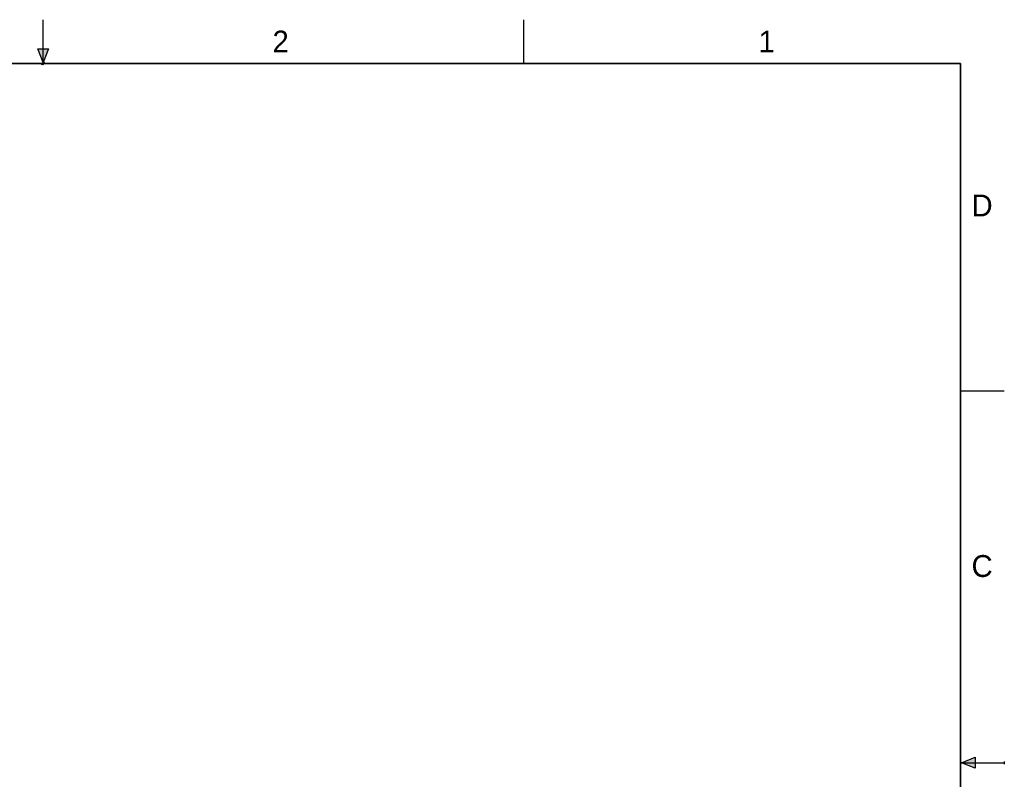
# Model space of a CAD drawing. Header units: inches. Extents: x 0 to 22, y 0 to 17.
# Tile 14 of 14: x 10.7 to 22, y 8.3 to 17. Entities that reach past the tile are written whole.
import ezdxf

# ---------------------------------------------------------------- set-up
doc = ezdxf.new("R2010")
doc.units = ezdxf.units.IN
doc.header["$LTSCALE"] = 1.21
doc.header["$MEASUREMENT"] = 0
doc.layers.get('0').update_dxf_attribs({"linetype": 'CONTINUOUS'})
doc.styles.add('TEXTSTYLE_2', font='txt')

msp = doc.modelspace()

# ---------------------------------------------------------------- hatches: boundary and pattern name
at = {"linetype": 'CONTINUOUS'}
for points in [[(11, 16.51), (10.9375, 16.6663), (11.0625, 16.6663)], [(21.6663, 8.5625), (21.6663, 8.4375), (21.51, 8.5)]]:
    msp.add_hatch(color=2, dxfattribs=at).paths.add_polyline_path(points)

# ---------------------------------------------------------------- linework, layer by layer
at = {"color": 2, "linetype": 'CONTINUOUS'}
for p, q in [((11, 16.485), (11, 17)), ((16.5, 16.5), (16.5, 17)), ((11, 16.51), (10.9375, 16.6663)), ((10.9375, 16.6663), (11.0625, 16.6663)), ((11.0625, 16.6663), (11, 16.51)), ((11.015, 16.515), (10.985, 16.485)), ((10.985, 16.485), (11, 16.515)), ((11, 16.485), (11.015, 16.515)), ((22, 12.75), (21.5, 12.75)), ((21.51, 8.5), (21.6663, 8.5625)), ((21.51, 8.5), (22, 8.5)), ((21.6663, 8.4375), (21.51, 8.5)), ((21.6663, 8.5625), (21.6663, 8.4375)), ((22, 8.515), (22, 8.485))]:
    msp.add_line(p, q, dxfattribs=at)
at = {"color": 7, "linetype": 'CONTINUOUS', "const_width": 0.02}
for points in [[(21.5, 16.5), (0.5, 16.5)], [(21.5, 0.5), (21.5, 16.5)]]:
    msp.add_lwpolyline(points, dxfattribs=at)

# ---------------------------------------------------------------- texts
at = {"color": 2, "linetype": 'CONTINUOUS', "char_height": 0.25, "width": 0.25, "attachment_point": 1, "line_spacing_factor": 0.9, "style": 'TEXTSTYLE_2'}
for s, insert in [('2', (13.625, 16.875)), ('1', (19.1875, 16.875)), ('D', (21.625, 15)), ('C', (21.625, 10.875))]:
    msp.add_mtext(s, dxfattribs=dict(at, insert=insert))

doc.saveas('drawing.dxf')
